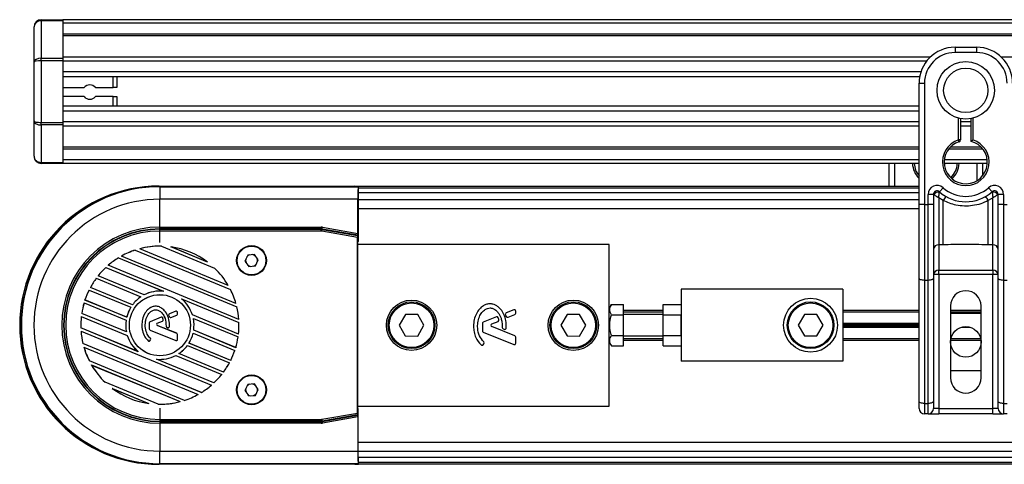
# Model space of a CAD drawing. Header units: millimetres. Extents: x 0 to 420, y 0 to 297.
# Tile 11 of 65: x 101.88 to 115.57, y 235.6 to 241.79. Entities that reach past the tile are written whole.
import ezdxf

# ---------------------------------------------------------------- set-up
doc = ezdxf.new("R2010")
doc.units = ezdxf.units.MM

msp = doc.modelspace()

# ---------------------------------------------------------------- linework, layer by layer
at = {"color": 7, "linetype": 'Continuous', "lineweight": 25}
for p, q in [((102.17652, 241.77365), (102.17652, 241.78829)), ((102.17652, 241.78829), (102.47652, 241.78829)), ((102.47652, 241.77365), (102.17652, 241.77365)), ((102.17652, 241.77365), (102.17652, 241.25294)), ((202.47652, 241.78829), (102.47652, 241.78829)), ((102.47652, 241.78829), (102.47652, 241.77365)), ((102.47652, 241.77365), (102.47652, 241.25294)), ((202.47652, 241.73829), (102.47652, 241.73829)), ((102.07652, 241.19687), (102.07652, 241.68829)), ((202.47652, 241.58829), (102.47652, 241.58829)), ((202.47652, 241.56279), (102.47652, 241.56279)), ((114.88547, 241.40558), (114.88547, 241.33058)), ((114.88547, 241.40558), (115.18547, 241.40558)), ((115.18547, 241.33058), (114.88547, 241.33058)), ((115.18547, 241.40558), (115.18547, 241.33058)), ((102.07652, 240.37971), (102.07652, 241.19687)), ((102.17652, 241.21758), (102.17652, 241.25294)), ((102.17652, 241.25294), (102.47652, 241.25294)), ((102.17652, 241.21758), (102.17652, 240.359)), ((102.47652, 241.21758), (102.17652, 241.21758)), ((114.54131, 241.26828), (102.47652, 241.26828)), ((102.47652, 241.25294), (102.47652, 241.21758)), ((102.47652, 241.21758), (102.47652, 240.359)), ((114.48904, 241.21027), (102.47652, 241.21027)), ((139.64131, 241.26828), (115.52963, 241.26828)), ((102.47652, 241.06084), (102.47652, 240.99329)), ((114.41019, 241.06084), (102.47652, 241.06084)), ((114.39323, 240.99329), (102.47652, 240.99329)), ((103.17652, 240.84329), (103.17652, 240.99329)), ((103.22652, 240.99329), (103.22652, 240.84329)), ((114.38547, 240.90558), (114.46047, 240.90558)), ((114.38547, 240.46435), (114.38547, 240.90558)), ((114.46047, 240.90558), (114.46047, 239.21877)), ((102.47652, 240.84329), (102.77346, 240.84329)), ((102.92959, 240.84329), (103.17652, 240.84329)), ((103.22652, 240.84329), (103.17652, 240.84329)), ((102.77346, 240.71829), (102.47652, 240.71829)), ((103.17652, 240.71829), (102.92959, 240.71829)), ((103.17652, 240.71829), (103.22652, 240.71829)), ((103.17652, 240.58329), (103.17652, 240.71829)), ((103.22652, 240.71829), (103.22652, 240.58329)), ((114.38547, 240.58329), (102.47652, 240.58329)), ((102.47652, 240.58329), (102.47652, 240.51574)), ((114.38547, 240.51574), (102.47652, 240.51574)), ((102.07652, 239.88829), (102.07652, 240.37971)), ((102.17652, 240.32365), (102.17652, 240.359)), ((102.17652, 240.359), (102.47652, 240.359)), ((114.38547, 240.36631), (102.47652, 240.36631)), ((102.47652, 240.359), (102.47652, 240.32365)), ((114.38547, 240.14681), (114.38547, 240.46435)), ((114.93547, 240.11481), (114.93547, 240.41798)), ((114.96047, 240.41238), (114.96047, 240.11481)), ((115.11047, 240.36631), (114.96047, 240.36631)), ((115.11047, 240.09605), (115.11047, 240.41238)), ((115.13547, 240.41798), (115.13547, 240.11481)), ((102.47652, 240.32365), (102.17652, 240.32365)), ((102.17652, 240.32365), (102.17652, 239.80294)), ((102.47652, 240.32365), (102.47652, 239.80294)), ((114.38547, 240.3083), (102.47652, 240.3083)), ((115.11047, 240.3083), (114.96047, 240.3083)), ((114.38547, 239.21877), (114.38547, 240.14681)), ((114.94317, 240.09103), (114.93547, 240.11481)), ((114.96047, 240.11481), (114.93547, 240.11481)), ((114.38547, 240.01379), (102.47652, 240.01379)), ((114.38547, 239.98829), (102.47652, 239.98829)), ((115.27342, 239.98829), (114.79753, 239.98829)), ((115.25145, 240.01379), (114.81949, 240.01379)), ((102.17652, 239.80294), (102.47652, 239.80294)), ((102.17652, 239.78829), (102.17652, 239.80294)), ((114.38547, 239.83829), (102.47652, 239.83829)), ((102.47652, 239.80294), (102.47652, 239.78829)), ((115.33369, 239.83829), (114.73726, 239.83829)), ((102.47652, 239.78829), (102.17652, 239.78829)), ((114.38547, 239.78829), (102.47652, 239.78829)), ((113.96757, 239.47329), (113.96757, 239.78829)), ((114.04257, 239.78829), (114.04257, 239.47329)), ((115.33498, 239.78829), (114.73597, 239.78829)), ((115.19257, 239.55), (115.19257, 239.78829)), ((115.26757, 239.78829), (115.26757, 239.6155)), ((103.81152, 239.47329), (114.38547, 239.47329)), ((103.81152, 239.47329), (103.81152, 239.47022)), ((103.82652, 239.46481), (103.82652, 239.47027)), ((103.82652, 239.47027), (106.53874, 239.47027)), ((103.82652, 239.46481), (103.82652, 239.28981)), ((103.82652, 239.46481), (106.58284, 239.46481)), ((106.58787, 239.46984), (106.53874, 239.47027)), ((106.58787, 239.39418), (106.58198, 239.38829)), ((106.58198, 239.38829), (106.58198, 238.70266)), ((106.58284, 239.46481), (106.58787, 239.46984)), ((106.58787, 239.39418), (106.58787, 239.46984)), ((106.58787, 239.44829), (114.38547, 239.44829)), ((114.66881, 239.39563), (114.71881, 239.45154)), ((115.35214, 239.45154), (115.40214, 239.39563)), ((103.82652, 238.90288), (103.82652, 239.28981)), ((106.58132, 239.28981), (103.82652, 239.28981)), ((106.58132, 238.81432), (106.58132, 239.28981)), ((114.38547, 239.38068), (106.58198, 239.38068)), ((106.58198, 239.2884), (114.38547, 239.2884)), ((114.51047, 239.21877), (114.51047, 239.35837)), ((114.58547, 239.35837), (114.51047, 239.35837)), ((114.58547, 239.35837), (114.58547, 239.21877)), ((114.59266, 239.35314), (114.58547, 239.35314)), ((114.72275, 239.27164), (114.66047, 239.30944)), ((114.66047, 239.30944), (114.66047, 238.65686)), ((114.72275, 238.65686), (114.72275, 239.27164)), ((115.41047, 239.30944), (115.3482, 239.27164)), ((115.3482, 238.65686), (115.3482, 239.27164)), ((115.41047, 238.65686), (115.41047, 239.30944)), ((115.48547, 239.35314), (115.47829, 239.35314)), ((115.56047, 239.35837), (115.48547, 239.35837)), ((115.48547, 239.21877), (115.48547, 239.35837)), ((115.56047, 239.35837), (115.56047, 239.21877)), ((106.58198, 239.1634), (114.38547, 239.1634)), ((114.38547, 238.19393), (114.38547, 239.21877)), ((114.46047, 239.21877), (114.38547, 239.21877)), ((114.46047, 239.21877), (114.51047, 239.21877)), ((114.46047, 239.21877), (114.46047, 238.16223)), ((114.58547, 239.21877), (114.51047, 239.21877)), ((114.51047, 238.16223), (114.51047, 239.21877)), ((114.58547, 239.21877), (114.58547, 238.19393)), ((115.48547, 238.19393), (115.48547, 239.21877)), ((115.56047, 239.21877), (115.48547, 239.21877)), ((115.56047, 239.21877), (115.61047, 239.21877)), ((115.56047, 239.21877), (115.56047, 238.16223)), ((103.82652, 238.87788), (103.82652, 238.90288)), ((103.82652, 238.90288), (106.06818, 238.90288)), ((103.82652, 238.87351), (103.82652, 238.87788)), ((106.06818, 238.87788), (103.82652, 238.87788)), ((103.82652, 238.84851), (103.82652, 238.87351)), ((103.82652, 238.87351), (106.06779, 238.87351)), ((103.82652, 238.69104), (103.82652, 238.84851)), ((106.06779, 238.84851), (103.82652, 238.84851)), ((106.06779, 238.87351), (106.06818, 238.87788)), ((106.06779, 238.84851), (106.06779, 238.87351)), ((106.06818, 238.87788), (106.06818, 238.90288)), ((106.08082, 238.84737), (106.08516, 238.87199)), ((106.57652, 238.75996), (106.08082, 238.84737)), ((106.08554, 238.87636), (106.08516, 238.87199)), ((106.08516, 238.87199), (106.57674, 238.78531)), ((106.08554, 238.87636), (106.08988, 238.90098)), ((106.58111, 238.78898), (106.08554, 238.87636)), ((106.08988, 238.90098), (106.58132, 238.81432)), ((106.57652, 236.31662), (106.57652, 238.75996)), ((106.58111, 238.78898), (106.57674, 238.78531)), ((103.48448, 238.58358), (103.48449, 238.58377)), ((103.48448, 238.58358), (104.80751, 238.03556)), ((103.48449, 238.58377), (104.80764, 238.0357)), ((104.77724, 238.09158), (103.5455, 238.60179)), ((103.5455, 238.60179), (103.54604, 238.60175)), ((104.77683, 238.09194), (103.54604, 238.60175)), ((103.82652, 238.63829), (103.82652, 238.64774)), ((103.84991, 238.63787), (103.84994, 238.63804)), ((103.84991, 238.63787), (104.58751, 238.33235)), ((103.84994, 238.63804), (104.5876, 238.3325)), ((104.4884, 238.41688), (103.97976, 238.62757)), ((103.97976, 238.62757), (103.9811, 238.6272)), ((104.48719, 238.41757), (103.9811, 238.6272)), ((106.5774, 238.67329), (106.58176, 238.67766)), ((106.5774, 236.40329), (106.5774, 238.67329)), ((110.07652, 238.66329), (106.5774, 238.66329)), ((110.07652, 237.70018), (110.07652, 238.66329)), ((114.72275, 238.65686), (114.66047, 238.65686)), ((114.66047, 238.65686), (114.66047, 238.30286)), ((115.41047, 238.65686), (115.3482, 238.65686)), ((115.41047, 238.30286), (115.41047, 238.65686)), ((103.25013, 238.47519), (104.89658, 237.7932)), ((103.25014, 238.47499), (103.25013, 238.47519)), ((103.25014, 238.47499), (104.89643, 237.79308)), ((103.29349, 238.50052), (103.2939, 238.50054)), ((104.88383, 237.84178), (103.29349, 238.50052)), ((104.88356, 237.84208), (103.2939, 238.50054)), ((105.04901, 238.51429), (105.00945, 238.43082)), ((105.00945, 238.43082), (105.06196, 238.35482)), ((105.14109, 238.52177), (105.04901, 238.51429)), ((105.1936, 238.44577), (105.14109, 238.52177)), ((105.15403, 238.36229), (105.1936, 238.44577)), ((105.18402, 238.43829), (105.1788, 238.46719)), ((105.18245, 238.42224), (105.18402, 238.43829)), ((103.07543, 238.34171), (103.07539, 238.34191)), ((103.07539, 238.34191), (103.87464, 238.01085)), ((103.07543, 238.34171), (103.87348, 238.01114)), ((103.1084, 238.37154), (103.10872, 238.37159)), ((104.92351, 237.61969), (103.1084, 238.37154)), ((104.92331, 237.61996), (103.10872, 238.37159)), ((104.48719, 238.41757), (104.4884, 238.41688)), ((104.5876, 238.3325), (104.58751, 238.33235)), ((105.06196, 238.35482), (105.15403, 238.36229)), ((114.66047, 238.30286), (115.41047, 238.30286)), ((114.66047, 238.24143), (114.66047, 238.30286)), ((115.41047, 238.30286), (115.41047, 238.24143)), ((102.9416, 238.19167), (103.56373, 237.93398)), ((102.94166, 238.19146), (102.9416, 238.19167)), ((102.94166, 238.19146), (103.56336, 237.93394)), ((102.96682, 238.22452), (102.9671, 238.2246)), ((103.60682, 237.95943), (102.96682, 238.22452)), ((103.60681, 237.95962), (102.9671, 238.2246)), ((114.38547, 236.48162), (114.38547, 238.19393)), ((114.51047, 238.16223), (114.46047, 238.16223)), ((114.46047, 238.16223), (114.46047, 236.44993)), ((114.51047, 236.44993), (114.51047, 238.16223)), ((114.66047, 238.24143), (114.58547, 238.24143)), ((114.58547, 238.19393), (114.58547, 236.48162)), ((114.66047, 238.24143), (114.66047, 236.38058)), ((115.41047, 238.24143), (114.66047, 238.24143)), ((115.41047, 236.38058), (115.41047, 238.24143)), ((115.48547, 238.24143), (115.41047, 238.24143)), ((115.48547, 236.48162), (115.48547, 238.19393)), ((115.61047, 238.16223), (115.56047, 238.16223)), ((115.56047, 238.16223), (115.56047, 236.44993)), ((102.84132, 238.02756), (103.42189, 237.78708)), ((102.84141, 238.02733), (102.84132, 238.02756)), ((102.84141, 238.02733), (103.42163, 237.787)), ((102.85983, 238.06318), (102.86008, 238.06327)), ((103.44474, 237.82091), (102.85983, 238.06318)), ((103.44469, 237.82112), (102.86008, 238.06327)), ((104.77683, 238.09194), (104.77724, 238.09158)), ((104.80764, 238.0357), (104.80751, 238.03556)), ((113.32652, 238.03829), (111.07652, 238.03829)), ((111.07652, 238.03829), (111.07652, 237.03829)), ((113.32652, 238.03829), (113.32652, 237.03829)), ((102.78392, 237.88897), (102.78414, 237.88907)), ((103.36448, 237.6485), (102.78392, 237.88897)), ((103.36436, 237.64874), (102.78414, 237.88907)), ((103.56336, 237.93394), (103.56373, 237.93398)), ((103.60682, 237.95943), (103.60681, 237.95962)), ((103.87348, 238.01114), (103.87464, 238.01085)), ((104.12664, 237.90647), (104.9259, 237.57541)), ((104.12664, 237.90647), (104.12767, 237.90585)), ((104.12767, 237.90585), (104.92573, 237.57529)), ((102.77182, 237.85069), (103.35673, 237.60841)), ((102.77193, 237.85046), (102.77182, 237.85069)), ((102.77193, 237.85046), (103.35653, 237.6083)), ((103.42163, 237.787), (103.42189, 237.78708)), ((103.44474, 237.82091), (103.44469, 237.82112)), ((104.88356, 237.84208), (104.88383, 237.84178)), ((104.89658, 237.7932), (104.89643, 237.79308)), ((108.74897, 237.75248), (108.64336, 237.70936)), ((110.10555, 237.82697), (110.07652, 237.77669)), ((110.10555, 237.82697), (110.27652, 237.82697)), ((110.27652, 237.68263), (110.27652, 237.82697)), ((110.27652, 237.7459), (110.82652, 237.7459)), ((110.82652, 237.82697), (111.07652, 237.82697)), ((110.82652, 237.68263), (110.82652, 237.82697)), ((113.32652, 237.7459), (114.38547, 237.7459)), ((114.82297, 237.80558), (114.82297, 236.80558)), ((114.82297, 237.7459), (115.24797, 237.7459)), ((115.24797, 236.80558), (115.24797, 237.80558)), ((102.73338, 237.66096), (103.37338, 237.39586)), ((102.73353, 237.66071), (102.73338, 237.66096)), ((102.73353, 237.66071), (103.37324, 237.39573)), ((102.73878, 237.70202), (102.73897, 237.70213)), ((103.36091, 237.44432), (102.73878, 237.70202)), ((103.36068, 237.44461), (102.73897, 237.70213)), ((103.35653, 237.6083), (103.35673, 237.60841)), ((103.36448, 237.6485), (103.36436, 237.64874)), ((103.84323, 237.64844), (103.68927, 237.58558)), ((103.84329, 237.64828), (103.68934, 237.58542)), ((103.84329, 237.64828), (103.84323, 237.64844)), ((103.86505, 237.63917), (103.86521, 237.63924)), ((103.87295, 237.61708), (103.87311, 237.61713)), ((103.94977, 237.67338), (103.94961, 237.67332)), ((103.94961, 237.67332), (103.95824, 237.65323)), ((103.94977, 237.67338), (103.9584, 237.65329)), ((103.9584, 237.65329), (103.95824, 237.65323)), ((104.04785, 237.73198), (103.95873, 237.6956)), ((103.9588, 237.69544), (103.95873, 237.6956)), ((104.04791, 237.73182), (103.9588, 237.69544)), ((103.98005, 237.64442), (104.06054, 237.67728)), ((103.98005, 237.64442), (103.98012, 237.64426)), ((103.98012, 237.64426), (104.0606, 237.67712)), ((104.04791, 237.73182), (104.04785, 237.73198)), ((104.06054, 237.67728), (104.0606, 237.67712)), ((104.07093, 237.69275), (104.07093, 237.71636)), ((104.07093, 237.71636), (104.0711, 237.71636)), ((104.07093, 237.69275), (104.0711, 237.69275)), ((104.0711, 237.69275), (104.0711, 237.71636)), ((104.27981, 237.68085), (104.27967, 237.68072)), ((104.91966, 237.41563), (104.27967, 237.68072)), ((104.91951, 237.41588), (104.27981, 237.68085)), ((104.29214, 237.63226), (104.91427, 237.37457)), ((104.29214, 237.63226), (104.29237, 237.63198)), ((104.29237, 237.63198), (104.91408, 237.37446)), ((104.92331, 237.61996), (104.92351, 237.61969)), ((107.2407, 237.68874), (107.15332, 237.53919)), ((107.4139, 237.68784), (107.2407, 237.68874)), ((107.49973, 237.53739), (107.4139, 237.68784)), ((108.50646, 237.65346), (108.32399, 237.57897)), ((108.63254, 237.68295), (108.64277, 237.65914)), ((108.66871, 237.64852), (108.76409, 237.68746)), ((108.77653, 237.70598), (108.77653, 237.73396)), ((109.4907, 237.68874), (109.40332, 237.53919)), ((109.6639, 237.68784), (109.4907, 237.68874)), ((109.74973, 237.53739), (109.6639, 237.68784)), ((110.07652, 237.53829), (110.07652, 237.70018)), ((110.10555, 237.68263), (110.27652, 237.68263)), ((110.27652, 237.7234), (110.82652, 237.7234)), ((110.82652, 237.68829), (110.27652, 237.68829)), ((110.27652, 237.39396), (110.27652, 237.68263)), ((110.82652, 237.68263), (111.07652, 237.68263)), ((110.82652, 237.39396), (110.82652, 237.68263)), ((111.07652, 237.39396), (111.07652, 237.68263)), ((112.78992, 237.68829), (112.70332, 237.53829)), ((112.96313, 237.68829), (112.78992, 237.68829)), ((113.04973, 237.53829), (112.96313, 237.68829)), ((113.32652, 237.7234), (114.38547, 237.7234)), ((114.82297, 237.7234), (115.24797, 237.7234)), ((114.82297, 237.70558), (115.24797, 237.70558)), ((102.72715, 237.50118), (102.72732, 237.5013)), ((103.5264, 237.17012), (102.72715, 237.50118)), ((103.52537, 237.17073), (102.72732, 237.5013)), ((103.57535, 237.53829), (103.57518, 237.53829)), ((103.67895, 237.56996), (103.67877, 237.56996)), ((103.67877, 237.56996), (103.67877, 237.48663)), ((103.67895, 237.48663), (103.67877, 237.48663)), ((103.67895, 237.56996), (103.67895, 237.48663)), ((103.68934, 237.58542), (103.68927, 237.58558)), ((103.68934, 237.47117), (103.68927, 237.47101)), ((103.68927, 237.47101), (104.04785, 237.32461)), ((103.68934, 237.47117), (104.04791, 237.32477)), ((103.79053, 237.56705), (103.86328, 237.59675)), ((103.79053, 237.56705), (103.7906, 237.56689)), ((103.79053, 237.53548), (103.7906, 237.53564)), ((104.06054, 237.42524), (103.79053, 237.53548)), ((103.7906, 237.56689), (103.86335, 237.59659)), ((104.0606, 237.4254), (103.7906, 237.53564)), ((103.86328, 237.59675), (103.86335, 237.59659)), ((103.91181, 237.52558), (103.91164, 237.52558)), ((103.92207, 237.51018), (103.922, 237.51002)), ((103.922, 237.51002), (103.93623, 237.50406)), ((103.92207, 237.51018), (103.93629, 237.50423)), ((103.93629, 237.50423), (103.93623, 237.50406)), ((103.95941, 237.51866), (103.95959, 237.51865)), ((104.29651, 237.46828), (104.29632, 237.46817)), ((104.88123, 237.22589), (104.29632, 237.46817)), ((104.88112, 237.22613), (104.29651, 237.46828)), ((104.9259, 237.57541), (104.92573, 237.57529)), ((107.15332, 237.53919), (107.23914, 237.38874)), ((107.41235, 237.38785), (107.49973, 237.53739)), ((108.31155, 237.56045), (108.31155, 237.46169)), ((108.44409, 237.55681), (108.53031, 237.59201)), ((108.76409, 237.38912), (108.44409, 237.51978)), ((108.59982, 237.48941), (108.61668, 237.48236)), ((109.40332, 237.53919), (109.48914, 237.38874)), ((109.66235, 237.38785), (109.74973, 237.53739)), ((110.07652, 237.3764), (110.07652, 237.53829)), ((112.70332, 237.53829), (112.78992, 237.38829)), ((112.96313, 237.38829), (113.04973, 237.53829)), ((113.32652, 237.56535), (114.38547, 237.56535)), ((113.32652, 237.56182), (114.38547, 237.56182)), ((113.32652, 237.54183), (114.38547, 237.54183)), ((113.32652, 237.53476), (114.38547, 237.53476)), ((113.32652, 237.51477), (114.38547, 237.51477)), ((113.32652, 237.51123), (114.38547, 237.51123)), ((114.98196, 237.51123), (115.08899, 237.51123)), ((114.99808, 237.51477), (115.07286, 237.51477)), ((102.72973, 237.45662), (102.72954, 237.45689)), ((102.72954, 237.45689), (104.54465, 236.70505)), ((102.72973, 237.45662), (104.54432, 236.705)), ((103.36091, 237.44432), (103.36068, 237.44461)), ((103.37324, 237.39573), (103.37338, 237.39586)), ((103.68828, 237.32194), (103.69736, 237.33283)), ((103.68841, 237.32183), (103.6975, 237.33272)), ((103.6955, 237.35613), (103.69561, 237.35626)), ((103.69736, 237.33283), (103.6975, 237.33272)), ((104.06054, 237.42524), (104.0606, 237.4254)), ((104.07093, 237.34023), (104.07093, 237.40978)), ((104.07093, 237.40978), (104.0711, 237.40978)), ((104.07093, 237.34023), (104.0711, 237.34023)), ((104.0711, 237.34023), (104.0711, 237.40978)), ((104.28856, 237.42809), (104.86913, 237.18761)), ((104.28856, 237.42809), (104.28868, 237.42785)), ((104.28868, 237.42785), (104.86891, 237.18751)), ((104.91427, 237.37457), (104.91408, 237.37446)), ((104.91951, 237.41588), (104.91966, 237.41563)), ((107.23914, 237.38874), (107.41235, 237.38785)), ((108.32399, 237.44318), (108.74897, 237.26967)), ((108.77653, 237.28818), (108.77653, 237.37061)), ((109.48914, 237.38874), (109.66235, 237.38785)), ((110.07652, 236.41329), (110.07652, 237.3764)), ((110.10555, 237.39396), (110.27652, 237.39396)), ((110.27652, 237.24962), (110.27652, 237.39396)), ((110.27652, 237.38829), (110.82652, 237.38829)), ((110.27652, 237.3534), (110.82652, 237.3534)), ((110.27652, 237.3309), (110.82652, 237.3309)), ((110.82652, 237.39396), (111.07652, 237.39396)), ((110.82652, 237.24962), (110.82652, 237.39396)), ((112.78992, 237.38829), (112.96313, 237.38829)), ((113.32652, 237.3534), (114.38547, 237.3534)), ((113.32652, 237.3309), (114.38547, 237.3309)), ((114.82449, 237.3309), (115.24646, 237.3309)), ((114.82843, 237.3534), (115.24252, 237.3534)), ((102.75647, 237.28338), (102.75662, 237.28351)), ((104.40292, 236.6014), (102.75647, 237.28338)), ((104.4029, 236.60159), (102.75662, 237.28351)), ((102.76949, 237.2345), (102.76922, 237.2348)), ((102.76922, 237.2348), (104.35955, 236.57607)), ((102.76949, 237.2345), (104.35915, 236.57604)), ((103.66445, 237.32007), (103.66434, 237.31994)), ((103.68828, 237.32194), (103.68841, 237.32183)), ((104.04791, 237.32477), (104.04785, 237.32461)), ((104.2083, 237.25568), (104.20836, 237.25547)), ((104.2083, 237.25568), (104.79321, 237.0134)), ((104.20836, 237.25547), (104.79297, 237.01331)), ((104.23142, 237.28959), (104.23116, 237.28951)), ((104.81172, 237.04903), (104.23116, 237.28951)), ((104.81164, 237.04925), (104.23142, 237.28959)), ((104.88112, 237.22613), (104.88123, 237.22589)), ((108.32297, 237.26637), (108.33374, 237.27928)), ((110.07652, 237.2999), (110.10555, 237.24962)), ((110.10555, 237.24962), (110.27652, 237.24962)), ((110.82652, 237.24962), (111.07652, 237.24962)), ((103.5264, 237.17012), (103.52537, 237.17073)), ((103.77956, 237.06544), (103.7784, 237.06574)), ((104.57765, 236.73468), (103.7784, 237.06574)), ((104.57762, 236.73488), (103.77956, 237.06544)), ((104.04623, 237.11716), (104.04624, 237.11697)), ((104.04623, 237.11716), (104.68623, 236.85206)), ((104.04624, 237.11697), (104.68594, 236.85199)), ((104.08968, 237.14264), (104.08931, 237.14261)), ((104.71145, 236.88491), (104.08931, 237.14261)), ((104.71139, 236.88512), (104.08968, 237.14264)), ((104.86913, 237.18761), (104.86891, 237.18751)), ((102.84541, 237.04089), (102.84553, 237.04102)), ((104.16856, 236.49282), (102.84541, 237.04089)), ((104.16856, 236.49301), (102.84553, 237.04102)), ((102.87621, 236.98464), (102.8758, 236.985)), ((102.8758, 236.985), (104.10755, 236.4748)), ((102.87621, 236.98464), (104.107, 236.47483)), ((104.79321, 237.0134), (104.79297, 237.01331)), ((104.81164, 237.04925), (104.81172, 237.04903)), ((113.32652, 237.03829), (111.07652, 237.03829)), ((104.68623, 236.85206), (104.68594, 236.85199)), ((104.71139, 236.88512), (104.71145, 236.88491)), ((115.24797, 236.90558), (114.82297, 236.90558)), ((103.06544, 236.74409), (103.06554, 236.74424)), ((103.8031, 236.43854), (103.06544, 236.74409)), ((103.80314, 236.43872), (103.06554, 236.74424)), ((103.16585, 236.65902), (103.16465, 236.6597)), ((103.16465, 236.6597), (103.67328, 236.44902)), ((103.16585, 236.65902), (103.67195, 236.44938)), ((104.54465, 236.70505), (104.54432, 236.705)), ((104.57762, 236.73488), (104.57765, 236.73468)), ((105.04901, 236.71429), (105.00945, 236.63082)), ((105.14109, 236.72177), (105.04901, 236.71429)), ((105.1936, 236.64577), (105.14109, 236.72177)), ((105.15403, 236.56229), (105.1936, 236.64577)), ((105.18402, 236.63829), (105.1788, 236.66719)), ((104.35955, 236.57607), (104.35915, 236.57604)), ((104.4029, 236.60159), (104.40292, 236.6014)), ((105.00945, 236.63082), (105.06196, 236.55482)), ((105.06196, 236.55482), (105.15403, 236.56229)), ((105.18245, 236.62224), (105.18402, 236.63829)), ((103.67328, 236.44902), (103.67195, 236.44938)), ((103.80314, 236.43872), (103.8031, 236.43854)), ((103.82652, 236.43829), (103.82652, 236.42884)), ((103.82652, 236.38555), (103.82652, 236.22808)), ((104.10755, 236.4748), (104.107, 236.47483)), ((104.16856, 236.49301), (104.16856, 236.49282)), ((106.5774, 236.41329), (110.07652, 236.41329)), ((106.58176, 236.39893), (106.5774, 236.40329)), ((106.58198, 235.68829), (106.58198, 236.37393)), ((114.38547, 236.38058), (114.38547, 236.48162)), ((114.46047, 236.44993), (114.51047, 236.44993)), ((114.46047, 236.44993), (114.46047, 236.30558)), ((114.51047, 236.30558), (114.51047, 236.44993)), ((114.58547, 236.48162), (114.58547, 236.38058)), ((114.66047, 236.38058), (114.58547, 236.38058)), ((114.66047, 236.38058), (114.66047, 236.30558)), ((114.66047, 236.38058), (115.41047, 236.38058)), ((115.41047, 236.30558), (115.41047, 236.38058)), ((115.48547, 236.38058), (115.41047, 236.38058)), ((115.48547, 236.38058), (115.48547, 236.48162)), ((115.56047, 236.44993), (115.61047, 236.44993)), ((115.56047, 236.44993), (115.56047, 236.30558)), ((106.08082, 236.22921), (106.57652, 236.31662)), ((106.57674, 236.29127), (106.08516, 236.2046)), ((106.08554, 236.20023), (106.58111, 236.28761)), ((106.58132, 236.26226), (106.08988, 236.17561)), ((106.57674, 236.29127), (106.58111, 236.28761)), ((106.58132, 236.26226), (106.58132, 235.78677)), ((114.51047, 236.30558), (114.46047, 236.30558)), ((114.51047, 236.30558), (114.66047, 236.30558)), ((115.41047, 236.30558), (114.66047, 236.30558)), ((115.41047, 236.30558), (115.56047, 236.30558)), ((115.61047, 236.30558), (115.56047, 236.30558)), ((103.82652, 236.22808), (106.06779, 236.22808)), ((103.82652, 236.22808), (103.82652, 236.20308)), ((106.06779, 236.20308), (103.82652, 236.20308)), ((103.82652, 236.20308), (103.82652, 236.19871)), ((103.82652, 236.19871), (106.06818, 236.19871)), ((103.82652, 236.19871), (103.82652, 236.17371)), ((106.06818, 236.17371), (103.82652, 236.17371)), ((103.82652, 236.17371), (103.82652, 235.78677)), ((106.06779, 236.22808), (106.06779, 236.20308)), ((106.06818, 236.19871), (106.06779, 236.20308)), ((106.06818, 236.19871), (106.06818, 236.17371)), ((106.08082, 236.22921), (106.08516, 236.2046)), ((106.08516, 236.2046), (106.08554, 236.20023)), ((106.08554, 236.20023), (106.08988, 236.17561)), ((106.58198, 235.9134), (116.68142, 235.9134)), ((103.82652, 235.78677), (106.58132, 235.78677)), ((103.82652, 235.61178), (103.82652, 235.78677)), ((106.58198, 235.7884), (116.71818, 235.7884)), ((116.74538, 235.6959), (106.58198, 235.6959)), ((106.58787, 235.6824), (106.58198, 235.68829)), ((103.81152, 235.60329), (103.81152, 235.60637)), ((116.77261, 235.60329), (103.81152, 235.60329)), ((106.58284, 235.61178), (103.82652, 235.61178)), ((103.82652, 235.61178), (103.82652, 235.60631)), ((106.5383, 235.60631), (103.82652, 235.60631)), ((106.5383, 235.60631), (106.58787, 235.60674)), ((106.58284, 235.61178), (106.58787, 235.60674)), ((106.58787, 235.60674), (106.58787, 235.6824)), ((116.76526, 235.62829), (106.58787, 235.62829))]:
    msp.add_line(p, q, dxfattribs=at)
at = {"color": 7, "linetype": 'Continuous', "lineweight": 25, "flags": 128}
for points in [[(105.0206, 238.45434), (105.01902, 238.43829), (105.02425, 238.4094)], [(105.15588, 238.50035), (105.13309, 238.51451), (105.11514, 238.51966)], [(105.04716, 238.37623), (105.06995, 238.36207), (105.08791, 238.35692)], [(114.46047, 238.16223), (114.44584, 238.16284), (114.43177, 238.16464), (114.41881, 238.16757), (114.40744, 238.17151), (114.39811, 238.17632), (114.39118, 238.1818), (114.38692, 238.18774), (114.38547, 238.19393)], [(114.58547, 238.19393), (114.58403, 238.18774), (114.57976, 238.1818), (114.57283, 238.17632), (114.56351, 238.17151), (114.55214, 238.16757), (114.53918, 238.16464), (114.52511, 238.16284), (114.51047, 238.16223)], [(115.56047, 238.16223), (115.54584, 238.16284), (115.53177, 238.16464), (115.51881, 238.16757), (115.50744, 238.17151), (115.49811, 238.17632), (115.49118, 238.1818), (115.48692, 238.18774), (115.48547, 238.19393)], [(105.0206, 236.65434), (105.01902, 236.63829), (105.02425, 236.6094)], [(105.15588, 236.70035), (105.13309, 236.71451), (105.11514, 236.71966)], [(105.04716, 236.57623), (105.06995, 236.56207), (105.08791, 236.55692)], [(114.46047, 236.44993), (114.44584, 236.45053), (114.43177, 236.45234), (114.41881, 236.45527), (114.40744, 236.45921), (114.39811, 236.46401), (114.39118, 236.46949), (114.38692, 236.47544), (114.38547, 236.48162)], [(114.58547, 236.48162), (114.58403, 236.47544), (114.57976, 236.46949), (114.57283, 236.46401), (114.56351, 236.45921), (114.55214, 236.45527), (114.53918, 236.45234), (114.52511, 236.45053), (114.51047, 236.44993)], [(115.56047, 236.44993), (115.54584, 236.45053), (115.53177, 236.45234), (115.51881, 236.45527), (115.50744, 236.45921), (115.49811, 236.46401), (115.49118, 236.46949), (115.48692, 236.47544), (115.48547, 236.48162)]]:
    msp.add_lwpolyline(points, dxfattribs=at)
at = {"color": 7, "linetype": 'Continuous', "lineweight": 25}
for centre, radius in [((115.03547, 240.80558), 0.40029), ((115.03547, 240.80558), 0.3079), ((105.10152, 238.43829), 0.2075), ((105.10152, 238.43829), 0.2), ((103.82652, 237.53829), 0.425), ((103.82652, 237.53829), 0.42483), ((107.32652, 237.53829), 0.35), ((109.57652, 237.53829), 0.35), ((112.87652, 237.53829), 0.375), ((107.32652, 237.53829), 0.325), ((107.32652, 237.53829), 0.31), ((109.57652, 237.53829), 0.325), ((109.57652, 237.53829), 0.31), ((112.87652, 237.53829), 0.325), ((112.87652, 237.53829), 0.31), ((115.03547, 237.30558), 0.2125), ((105.10152, 236.63829), 0.2075), ((105.10152, 236.63829), 0.2)]:
    msp.add_circle(centre, radius, dxfattribs=at)
for centre, radius, start, end in [((102.17652, 241.68829), 0.1, 90, 180), ((114.88547, 240.90558), 0.5, 90, 180), ((114.88547, 240.90558), 0.425, 90, 180), ((115.18547, 240.90558), 0.5, 0, 90), ((115.18547, 240.90558), 0.425, 0, 90), ((102.85152, 240.78079), 0.1, 38.682187, 141.317813), ((102.85152, 240.78079), 0.1, 218.682187, 321.317813), ((115.03547, 239.80558), 0.325, 107.920213, 72.079787), ((115.03547, 239.80558), 0.3, 107.920213, 75.522488), ((114.93547, 240.11481), 0.025, 287.920213, 0), ((102.17652, 239.88829), 0.1, 180, 270), ((114.61757, 239.80558), 0.325, 183.049136, 224.42653), ((114.61757, 239.80558), 0.3, 183.303502, 219.316206), ((114.61757, 239.80558), 0.3, 314.147094, 356.696498), ((114.61757, 239.80558), 0.325, 314.462917, 356.950864), ((103.81152, 237.53829), 1.935, 90, 270), ((103.82652, 237.53829), 1.93198, 90, 270), ((103.82652, 237.53829), 1.92651, 90, 270), ((114.63547, 239.35837), 0.125, 48.189685, 180), ((114.63547, 239.35837), 0.05, 48.189685, 180), ((114.63547, 239.35837), 0.05, 48.190689, 179.99948), ((114.65102, 239.32456), 0.06498, 75.207531, 153.906305), ((115.03547, 239.80558), 0.55, 228.189685, 311.810315), ((115.03547, 239.80558), 0.475, 228.189685, 311.810315), ((115.43547, 239.35837), 0.125, 0, 131.810315), ((115.43547, 239.35837), 0.05, 0, 131.810315), ((115.43547, 239.35837), 0.05, 0.00052, 131.809311), ((115.41993, 239.32456), 0.06498, 26.093695, 104.792469), ((103.82652, 237.53829), 1.75152, 90, 270), ((115.03314, 239.11099), 0.3495, 141.327049, 152.635406), ((115.03781, 239.11099), 0.3495, 27.364594, 38.672951), ((103.82652, 237.53829), 1.36458, 90, 270), ((103.82652, 237.53829), 1.33958, 90, 270), ((103.82652, 237.53829), 1.33522, 90, 270), ((103.82652, 237.53829), 1.31022, 90, 270), ((103.82652, 237.53829), 1.1, 108.11588, 118.984431), ((103.82652, 237.53829), 1.09983, 108.119245, 118.96557), ((103.82652, 237.53829), 1.1, 90, 104.80179), ((103.82652, 237.53829), 1.09983, 88.781675, 104.774841), ((103.82652, 237.53829), 1.1, 88.779966, 90), ((103.82652, 237.53829), 1.1, 53.007823, 81.992177), ((103.82652, 237.53829), 1.09983, 53.079515, 81.920485), ((114.65431, 238.58789), 0.06924, 84.888926, 173.756454), ((115.41664, 238.58789), 0.06924, 6.243546, 95.111074), ((103.82652, 237.53829), 1.1, 121.600617, 130.756316), ((103.82652, 237.53829), 1.09983, 121.60526, 130.74155), ((105.10152, 238.43829), 0.0825, 108.783102, 140.500881), ((103.82652, 237.53829), 1.1, 133.066529, 141.4025), ((103.82652, 237.53829), 1.09983, 133.072385, 141.390411), ((103.82652, 237.53829), 1.09983, 30.225159, 46.218325), ((103.82652, 237.53829), 1.1, 30.19821, 46.220034), ((105.10152, 238.43829), 0.0825, 288.783102, 320.500881), ((114.65431, 238.2339), 0.06924, 84.888926, 173.756454), ((115.41664, 238.2339), 0.06924, 6.243546, 95.111074), ((103.82652, 237.53829), 1.1, 143.559798, 151.499021), ((103.82652, 237.53829), 1.09983, 143.56691, 151.488922), ((103.82652, 237.53829), 1.1, 153.590436, 161.409564), ((103.82652, 237.53829), 1.09983, 153.598929, 161.401071), ((103.82652, 237.53829), 0.47517, 84.328517, 117.54119), ((103.82652, 237.53829), 1.09983, 16.03443, 26.880755), ((103.82652, 237.53829), 1.1, 16.015569, 26.88412), ((115.03547, 237.80558), 0.2125, 0, 180), ((103.82652, 237.53829), 0.47517, 123.629171, 143.472731), ((103.82652, 237.53829), 0.475, 123.589671, 143.489172), ((103.82652, 237.53829), 0.475, 84.18559, 117.551017), ((103.82652, 237.53829), 0.475, 17.448983, 50.81441), ((103.82652, 237.53829), 0.47517, 17.45881, 50.671483), ((103.82652, 237.53829), 1.1, 163.500979, 171.440202), ((103.82652, 237.53829), 1.09983, 163.511078, 171.43309), ((103.82652, 237.53829), 0.47517, 148.439959, 166.560041), ((103.82652, 237.53829), 0.475, 148.41528, 166.58472), ((103.82652, 237.53829), 1.09983, 4.25845, 13.39474), ((103.82652, 237.53829), 1.1, 4.243684, 13.399383), ((108.75653, 237.73396), 0.02, 0, 112.209257), ((103.82652, 237.53829), 1.1, 173.5975, 181.933471), ((103.82652, 237.53829), 1.09983, 173.609589, 181.927615), ((103.82652, 237.53829), 0.47517, 171.527269, 191.370829), ((103.82652, 237.53829), 0.475, 171.510828, 191.410329), ((103.8496, 237.63282), 0.01688, 22.378703, 112.209291), ((103.8496, 237.63282), 0.0167, 22.378703, 112.209291), ((103.85697, 237.61221), 0.0167, 292.209261, 16.934979), ((103.85697, 237.61221), 0.01688, 292.209261, 16.934979), ((103.96511, 237.67998), 0.01688, 112.209257, 203.245837), ((103.96511, 237.67998), 0.0167, 112.209257, 203.245837), ((103.97374, 237.65989), 0.01687, 203.245837, 292.209268), ((103.97374, 237.65989), 0.0167, 203.245837, 292.209268), ((104.05422, 237.71636), 0.01688, 0, 112.209257), ((104.05422, 237.71636), 0.0167, 0, 112.209257), ((104.05422, 237.69275), 0.0167, 292.209268, 0), ((104.05422, 237.69275), 0.01688, 292.209268, 0), ((103.82652, 237.53829), 0.475, 351.510828, 11.410329), ((103.82652, 237.53829), 0.47517, 351.527269, 11.370829), ((108.51402, 237.63495), 0.02, 22.378703, 112.209291), ((108.52275, 237.61053), 0.02, 292.209261, 16.934979), ((108.65092, 237.69084), 0.02, 112.209257, 203.245837), ((108.66115, 237.66703), 0.02, 203.245837, 292.209268), ((108.75653, 237.70598), 0.02, 292.209268, 0), ((103.69565, 237.56996), 0.01687, 112.209291, 180), ((103.69565, 237.48663), 0.01688, 180, 247.790712), ((103.69565, 237.56996), 0.0167, 112.209291, 180), ((103.69565, 237.48663), 0.0167, 180, 247.790712), ((103.79698, 237.55126), 0.01705, 112.209261, 247.790711), ((103.79698, 237.55126), 0.01688, 112.209261, 247.790711), ((103.92851, 237.52559), 0.01687, 180.034995, 247.290493), ((103.92851, 237.52559), 0.0167, 180.034995, 247.290493), ((103.94274, 237.51963), 0.01687, 247.290493, 356.671349), ((103.94274, 237.51963), 0.0167, 247.290493, 356.671349), ((103.82652, 237.53829), 1.09983, 353.609589, 1.927615), ((103.82652, 237.53829), 1.1, 353.5975, 1.933471), ((108.33155, 237.56045), 0.02, 112.209291, 180), ((108.45165, 237.53829), 0.02, 112.209261, 247.790711), ((108.60754, 237.50786), 0.02, 180.034995, 247.290493), ((108.6244, 237.5008), 0.02, 247.290493, 356.671349), ((103.82652, 237.53829), 1.1, 184.243684, 193.399383), ((103.82652, 237.53829), 1.09983, 184.25845, 193.39474), ((103.82652, 237.53829), 0.47517, 197.45881, 230.671483), ((103.82652, 237.53829), 0.475, 197.448983, 230.81441), ((103.68454, 237.34353), 0.0167, 320.16689, 48.977091), ((103.68454, 237.34353), 0.01687, 320.16689, 48.977091), ((104.05422, 237.34023), 0.01688, 247.790712, 0), ((104.05422, 237.34023), 0.0167, 247.790712, 0), ((104.05422, 237.40978), 0.0167, 0, 67.790711), ((104.05422, 237.40978), 0.01688, 0, 67.790711), ((103.82652, 237.53829), 0.475, 328.41528, 346.58472), ((103.82652, 237.53829), 0.47517, 328.439959, 346.560041), ((103.82652, 237.53829), 1.09983, 343.511078, 351.43309), ((103.82652, 237.53829), 1.1, 343.500979, 351.440202), ((108.33155, 237.46169), 0.02, 180, 247.790712), ((108.75653, 237.37061), 0.02, 0, 67.790711), ((103.82652, 237.53829), 1.1, 196.015569, 206.88412), ((103.82652, 237.53829), 1.09983, 196.03443, 206.880755), ((103.67545, 237.33264), 0.01687, 228.805903, 320.16689), ((103.67545, 237.33264), 0.0167, 228.805903, 320.16689), ((103.82652, 237.53829), 0.475, 303.589671, 323.489172), ((103.82652, 237.53829), 0.47517, 303.629171, 323.472731), ((108.30762, 237.27918), 0.02, 228.805903, 320.16689), ((108.31838, 237.29209), 0.02, 320.16689, 48.977091), ((108.75653, 237.28818), 0.02, 247.790712, 0), ((103.82652, 237.53829), 0.475, 264.18559, 297.551017), ((103.82652, 237.53829), 0.47517, 264.328517, 297.54119), ((103.82652, 237.53829), 1.09983, 333.598929, 341.401071), ((103.82652, 237.53829), 1.1, 333.590436, 341.409564), ((103.82652, 237.53829), 1.1, 210.19821, 226.220034), ((103.82652, 237.53829), 1.09983, 210.225159, 226.218325), ((103.82652, 237.53829), 1.09983, 323.56691, 331.488922), ((103.82652, 237.53829), 1.1, 323.559798, 331.499021), ((103.82652, 237.53829), 1.09983, 313.072385, 321.390411), ((103.82652, 237.53829), 1.1, 313.066529, 321.4025), ((115.03547, 236.80558), 0.2125, 180, 0), ((103.82652, 237.53829), 1.1, 233.007823, 261.992177), ((103.82652, 237.53829), 1.09983, 233.079515, 261.920485), ((103.82652, 237.53829), 1.09983, 301.60526, 310.74155), ((103.82652, 237.53829), 1.1, 301.600617, 310.756316), ((105.10152, 236.63829), 0.0825, 108.783102, 140.500881), ((103.82652, 237.53829), 1.1, 288.11588, 298.984431), ((103.82652, 237.53829), 1.09983, 288.119245, 298.96557), ((105.10152, 236.63829), 0.0825, 288.783102, 320.500881), ((103.82652, 237.53829), 1.1, 268.779966, 270), ((103.82652, 237.53829), 1.09983, 268.781675, 284.774841), ((103.82652, 237.53829), 1.1, 270, 284.80179), ((114.46047, 236.38058), 0.075, 180, 270), ((114.51047, 236.38058), 0.075, 270, 0), ((115.56047, 236.38058), 0.075, 180, 270)]:
    msp.add_arc(centre, radius, start, end, dxfattribs=at)
for centre, major_axis, ratio, start_param, end_param in [((102.17652, 241.68829), (0.1, 0), 0.85355339, 1.57079633, 3.14159265), ((102.17652, 241.19687), (0.1, 0), 0.56066017, 1.57079633, 3.14159265), ((102.17652, 241.19687), (0.1, 0), 0.20710678, 1.57079633, 3.14159265), ((102.17652, 240.37971), (0.1, 0), 0.20710678, 3.14159265, 4.71238898), ((102.17652, 240.37971), (0.1, 0), 0.56066017, 3.14159265, 4.71238898), ((102.17652, 239.88829), (0.1, 0), 0.85355339, 3.14159265, 4.71238898), ((106.58285, 239.28981), (0, 0.175), 0.00872687, 0.00872665, 1.57079633), ((106.06779, 238.77351), (0.00872, 0.09962), 0.99998082, 6.19592218, 6.37044844), ((106.06779, 238.77351), (0.00654, 0.07472), 0.99996163, 6.19592218, 6.37044844), ((106.06817, 238.77787), (0.01089, 0.12453), 0.99996163, 6.19592218, 6.37044844), ((106.06817, 238.77787), (0.00872, 0.09963), 0.99994245, 6.19592218, 6.37044844), ((106.57674, 238.75993), (0, 0.02539), 0.00859427, 0.00721113, 1.56928081), ((106.5811, 238.81436), (0, 0.02539), 0.00859427, 3.14880378, 4.71087346), ((106.58176, 238.70266), (0, 0.025), 0.00872687, 3.1503193, 4.71238898), ((106.58176, 236.37393), (0, 0.025), 0.00872687, 4.71238898, 6.27445866), ((106.57674, 236.31666), (0, 0.02539), 0.00859427, 1.57231184, 3.13438152), ((106.5811, 236.26223), (0, 0.02539), 0.00859427, 4.7139045, 6.27597418), ((106.06779, 236.30308), (-0.00654, 0.07472), 0.99996163, 3.05432952, 3.22885578), ((106.06779, 236.30308), (-0.00872, 0.09962), 0.99998082, 3.05432952, 3.22885578), ((106.06817, 236.29871), (-0.00872, 0.09963), 0.99994245, 3.05432952, 3.22885578), ((106.06817, 236.29871), (-0.01089, 0.12453), 0.99996163, 3.05432952, 3.22885578), ((106.58285, 235.78677), (0, 0.175), 0.00872687, 1.57079633, 3.13286601)]:
    msp.add_ellipse(centre, major_axis=major_axis, ratio=ratio, start_param=start_param, end_param=end_param, dxfattribs=at)
for points, knots in [([(115.11047, 240.09605), (115.11068, 240.09621), (115.11108, 240.09653), (115.11415, 240.09889), (115.11882, 240.10246), (115.12554, 240.10752), (115.13142, 240.11186), (115.13491, 240.1144), (115.13541, 240.11477), (115.13547, 240.11481)], [0, 0, 0, 0, 0.161949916, 0.32336195, 0.497277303, 0.706289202, 0.957360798, 0.994804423, 1, 1, 1, 1]), ([(114.66047, 239.30944), (114.66048, 239.30957), (114.6605, 239.30985), (114.66052, 239.31028), (114.66055, 239.31081), (114.66059, 239.31157), (114.66066, 239.31275), (114.66077, 239.31459), (114.66094, 239.31748), (114.66123, 239.32207), (114.66175, 239.32961), (114.66287, 239.34418), (114.66423, 239.35854), (114.66605, 239.37522), (114.66694, 239.38219), (114.66761, 239.38738)], [0, 0, 0, 0, 0.00426596, 0.00889009, 0.01380627, 0.02144646, 0.0333306, 0.05185022, 0.08082575, 0.12657636, 0.20045088, 0.32751798, 0.61268516, 0.71115998, 1, 1, 1, 1]), ([(114.66881, 239.39563), (114.66879, 239.39557), (114.66873, 239.39537), (114.66837, 239.39302), (114.66785, 239.38916), (114.66761, 239.38738)], [0, 0, 0, 0, 0.19789451, 0.62975779, 1, 1, 1, 1]), ([(115.40214, 239.39563), (115.40218, 239.39545), (115.40227, 239.39505), (115.40271, 239.39201), (115.40315, 239.38875), (115.40334, 239.38738)], [0, 0, 0, 0, 0.3358482, 0.72238304, 1, 1, 1, 1]), ([(115.40334, 239.38738), (115.404, 239.38219), (115.4049, 239.37522), (115.40672, 239.35854), (115.40808, 239.34418), (115.4092, 239.32961), (115.40972, 239.32207), (115.41001, 239.31748), (115.41018, 239.31459), (115.41029, 239.31275), (115.41036, 239.31157), (115.4104, 239.31081), (115.41043, 239.31028), (115.41045, 239.30985), (115.41047, 239.30957), (115.41047, 239.30944)], [0, 0, 0, 0, 0.28884002, 0.38731484, 0.67248202, 0.79954912, 0.87342364, 0.91917425, 0.94814978, 0.9666694, 0.97855354, 0.98619373, 0.99110991, 0.99573404, 1, 1, 1, 1]), ([(114.59266, 239.35314), (114.59113, 239.35425), (114.58782, 239.35666), (114.58576, 239.35817), (114.58554, 239.35832), (114.58547, 239.35837)], [0, 0, 0, 0, 0.37275472, 0.80355374, 1, 1, 1, 1]), ([(114.66047, 239.30944), (114.66036, 239.30951), (114.66017, 239.30962), (114.65989, 239.3098), (114.65957, 239.31), (114.65908, 239.31029), (114.65835, 239.31075), (114.65721, 239.31144), (114.65548, 239.31252), (114.6528, 239.31417), (114.64863, 239.31675), (114.64191, 239.32091), (114.62953, 239.32866), (114.61743, 239.33642), (114.60324, 239.34579), (114.59719, 239.34999), (114.59266, 239.35314)], [0, 0, 0, 0, 0.00419055, 0.00685655, 0.01050099, 0.01608276, 0.02463309, 0.03773692, 0.0578443, 0.08879626, 0.13682222, 0.21288297, 0.34057388, 0.61171574, 0.70987367, 1, 1, 1, 1]), ([(115.3482, 239.27164), (115.31363, 239.25587), (115.24354, 239.22389), (115.13057, 239.19851), (115.01437, 239.19207), (114.87447, 239.20732), (114.78049, 239.24716), (114.72275, 239.27164)], [0, 0, 0, 0, 0.17534777, 0.35557936, 0.53101844, 0.71188108, 1, 1, 1, 1]), ([(115.47829, 239.35314), (115.47376, 239.34999), (115.46771, 239.34579), (115.45352, 239.33642), (115.44142, 239.32866), (115.42904, 239.32091), (115.42232, 239.31675), (115.41815, 239.31417), (115.41547, 239.31252), (115.41373, 239.31144), (115.4126, 239.31075), (115.41186, 239.31029), (115.41138, 239.31), (115.41106, 239.3098), (115.41077, 239.30962), (115.41059, 239.30951), (115.41047, 239.30944)], [0, 0, 0, 0, 0.29012633, 0.38828426, 0.65942612, 0.78711703, 0.86317778, 0.91120374, 0.9421557, 0.96226308, 0.97536691, 0.98391724, 0.98949901, 0.99314345, 0.99580945, 1, 1, 1, 1]), ([(115.48547, 239.35837), (115.48529, 239.35824), (115.48491, 239.35796), (115.48227, 239.35603), (115.47946, 239.35399), (115.47829, 239.35314)], [0, 0, 0, 0, 0.33368437, 0.72015173, 1, 1, 1, 1]), ([(115.3482, 238.65686), (115.23138, 238.65912), (115.02288, 238.66315), (114.81441, 238.65878), (114.72275, 238.65686)], [0, 0, 0, 0, 0.56028269, 1, 1, 1, 1]), ([(103.95959, 237.51865), (103.9599, 237.52665), (103.96145, 237.56695), (103.95084, 237.63997), (103.91334, 237.72077), (103.86102, 237.77274), (103.80866, 237.7999), (103.75669, 237.8045), (103.70775, 237.79105), (103.65897, 237.76021), (103.61132, 237.70214), (103.58019, 237.62301), (103.57673, 237.56453), (103.57518, 237.53829)], [0, 0, 0, 0, 0.032542, 0.1638982, 0.29581302, 0.38699509, 0.45888587, 0.53137081, 0.59317556, 0.66220947, 0.76269024, 0.89351987, 1, 1, 1, 1]), ([(103.95941, 237.51866), (103.95972, 237.52666), (103.96128, 237.56696), (103.95066, 237.63998), (103.91315, 237.72075), (103.86084, 237.77265), (103.80854, 237.79975), (103.75666, 237.80431), (103.70778, 237.79087), (103.65905, 237.76004), (103.61144, 237.702), (103.58035, 237.62293), (103.5769, 237.5645), (103.57535, 237.53829)], [0, 0, 0, 0, 0.03256658, 0.16402332, 0.29604083, 0.38716955, 0.45900248, 0.53142877, 0.59320011, 0.66221381, 0.76270556, 0.8935723, 1, 1, 1, 1]), ([(103.6955, 237.35613), (103.68968, 237.36167), (103.66746, 237.38284), (103.63665, 237.43703), (103.62211, 237.50472), (103.62309, 237.56559), (103.63169, 237.6238), (103.65523, 237.68213), (103.6961, 237.72742), (103.7333, 237.74876), (103.76824, 237.756), (103.80306, 237.74956), (103.8412, 237.72792), (103.87487, 237.6866), (103.90799, 237.61853), (103.91032, 237.56191), (103.91181, 237.52558)], [0, 0, 0, 0, 0.03076828, 0.11754977, 0.23371892, 0.29203009, 0.35034948, 0.45903205, 0.52726054, 0.58065704, 0.62092031, 0.66142055, 0.71373192, 0.78570559, 0.86250705, 1, 1, 1, 1]), ([(103.69561, 237.35626), (103.6898, 237.3618), (103.66759, 237.38297), (103.6368, 237.43713), (103.62228, 237.50478), (103.62326, 237.56562), (103.63187, 237.62379), (103.6554, 237.68205), (103.69622, 237.72729), (103.73337, 237.7486), (103.76824, 237.75583), (103.803, 237.74939), (103.84109, 237.72778), (103.87472, 237.68651), (103.90781, 237.61849), (103.91014, 237.5619), (103.91164, 237.52558)], [0, 0, 0, 0, 0.03079579, 0.11759675, 0.23380245, 0.29213248, 0.35047085, 0.45915611, 0.52735499, 0.58071769, 0.62093891, 0.66139721, 0.71367872, 0.78563309, 0.86242502, 1, 1, 1, 1]), ([(108.64437, 237.49964), (108.64411, 237.53409), (108.64363, 237.59908), (108.6154, 237.68713), (108.57645, 237.75221), (108.53409, 237.79308), (108.49626, 237.81759), (108.46506, 237.82968), (108.4397, 237.83465), (108.41091, 237.83662), (108.37141, 237.83112), (108.31884, 237.80814), (108.26717, 237.76408), (108.22376, 237.6977), (108.19425, 237.61524), (108.19066, 237.5547), (108.18877, 237.52292)], [0, 0, 0, 0, 0.11735319, 0.22141323, 0.31240811, 0.3742876, 0.42130986, 0.46598312, 0.48783682, 0.50961399, 0.56460822, 0.62241534, 0.7039898, 0.79319256, 0.89144332, 1, 1, 1, 1]), ([(108.33151, 237.30718), (108.30948, 237.33324), (108.2637, 237.38738), (108.244, 237.48473), (108.24612, 237.5752), (108.26485, 237.65216), (108.3015, 237.71616), (108.34394, 237.75512), (108.3837, 237.77398), (108.41219, 237.77912), (108.43371, 237.77765), (108.45666, 237.77241), (108.48364, 237.75981), (108.51227, 237.73615), (108.5354, 237.70726), (108.5567, 237.67356), (108.57399, 237.63033), (108.58571, 237.57432), (108.58689, 237.53148), (108.58754, 237.50785)], [0, 0, 0, 0, 0.10898458, 0.22643075, 0.31013217, 0.40192043, 0.47943801, 0.54569368, 0.58480239, 0.62057823, 0.6379505, 0.65431901, 0.69660163, 0.73281682, 0.77364168, 0.81591419, 0.86145512, 0.92360935, 1, 1, 1, 1]), ([(110.10555, 237.68263), (110.09389, 237.70842), (110.0721, 237.75665), (110.09493, 237.80464), (110.10555, 237.82697)], [0, 0, 0, 0, 0.5347163, 1, 1, 1, 1]), ([(103.87295, 237.61708), (103.87235, 237.61898), (103.87116, 237.6228), (103.8686, 237.6302), (103.86646, 237.63562), (103.86505, 237.63917)], [0, 0, 0, 0, 0.25563765, 0.51127491, 1, 1, 1, 1]), ([(103.87311, 237.61713), (103.87252, 237.61904), (103.87132, 237.62285), (103.86877, 237.63026), (103.86662, 237.63568), (103.86521, 237.63924)], [0, 0, 0, 0, 0.25545719, 0.51091398, 1, 1, 1, 1]), ([(108.54188, 237.61635), (108.54031, 237.62129), (108.53748, 237.63013), (108.53404, 237.63875), (108.53251, 237.64256)], [0, 0, 0, 0, 0.55813865, 1, 1, 1, 1]), ([(110.10555, 237.39396), (110.10239, 237.40555), (110.08625, 237.46466), (110.07658, 237.56415), (110.09694, 237.64742), (110.10555, 237.68263)], [0, 0, 0, 0, 0.12346518, 0.62943592, 1, 1, 1, 1]), ([(103.57518, 237.53829), (103.57535, 237.53028), (103.57588, 237.50621), (103.5844, 237.45041), (103.6088, 237.37959), (103.64769, 237.33782), (103.66434, 237.31994)], [0, 0, 0, 0, 0.09922843, 0.29805236, 0.69955462, 1, 1, 1, 1]), ([(103.57535, 237.53829), (103.57553, 237.53028), (103.57606, 237.50621), (103.58458, 237.45041), (103.60898, 237.37964), (103.64784, 237.33791), (103.66445, 237.32007)], [0, 0, 0, 0, 0.099289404, 0.298235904, 0.699991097, 1, 1, 1, 1]), ([(108.18877, 237.52292), (108.19039, 237.49675), (108.19367, 237.44363), (108.22122, 237.35024), (108.26669, 237.29677), (108.29444, 237.26413)], [0, 0, 0, 0, 0.2744297, 0.55715603, 1, 1, 1, 1]), ([(110.10555, 237.24962), (110.09389, 237.27541), (110.0721, 237.32364), (110.09493, 237.37163), (110.10555, 237.39396)], [0, 0, 0, 0, 0.5347163, 1, 1, 1, 1])]:
    msp.add_open_spline(points, degree=3, knots=knots, dxfattribs=at)

doc.saveas('drawing.dxf')
